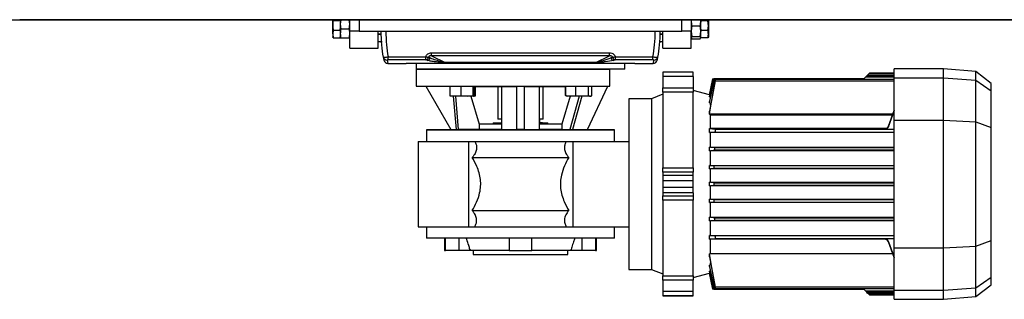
# Model space of a CAD drawing. Header units: millimetres. Extents: x 0 to 420, y 0 to 297.
# Tile 3 of 18: x 93 to 186, y 55 to 82. Entities that reach past the tile are written whole.
import ezdxf

# ---------------------------------------------------------------- set-up
doc = ezdxf.new("R2010")
doc.units = ezdxf.units.MM

msp = doc.modelspace()

# ---------------------------------------------------------------- linework, layer by layer
at = {"color": 7, "linetype": 'Continuous'}
msp.add_line((81.2145, 81.5459), (198.7855, 81.5459), dxfattribs=at)
at = {"color": 7, "linetype": 'Continuous', "lineweight": 25}
for p, q in [((187.1359, 81.5459), (92.8641, 81.5459)), ((122.436, 81.5544), (122.4826, 81.4729)), ((122.436, 81.0246), (122.436, 81.5459)), ((122.436, 80.2095), (122.436, 81.0246)), ((122.4826, 81.4729), (123.1529, 81.4729)), ((123.1981, 81.5459), (123.1529, 81.1291)), ((123.1529, 81.5459), (123.1529, 81.4956)), ((123.1529, 81.4729), (123.1529, 81.4956)), ((123.1529, 81.3481), (123.1529, 81.1291)), ((123.1529, 81.1291), (123.2034, 80.6632)), ((123.1529, 81.1291), (123.1529, 80.7011)), ((123.9986, 80.6632), (124.0491, 81.1291)), ((124.0491, 81.1291), (124.0039, 81.5459)), ((124.0491, 80.4706), (124.0491, 81.5459)), ((124.9452, 81.5459), (124.9452, 80.4706)), ((155.4133, 80.4706), (155.4133, 81.5459)), ((156.3348, 81.5459), (156.3094, 81.3474)), ((156.3094, 81.5459), (156.3094, 80.4706)), ((156.3599, 80.9673), (156.3094, 80.4733)), ((156.3599, 80.9673), (157.1551, 80.9673)), ((157.2055, 80.4733), (157.1551, 80.9673)), ((157.2055, 81.3474), (157.1801, 81.5459)), ((157.2055, 81.471), (157.2055, 81.4419)), ((157.2055, 81.4419), (157.2055, 81.315)), ((157.8758, 81.4419), (157.2055, 81.4419)), ((157.2055, 80.6571), (157.2055, 81.315)), ((157.8758, 81.4419), (157.9224, 81.5465)), ((157.9224, 80.986), (157.8758, 81.4419)), ((157.8758, 80.5302), (157.9224, 80.986)), ((157.9224, 81.5465), (157.9224, 80.986)), ((157.9224, 80.986), (157.9224, 80.1789)), ((122.4826, 80.5763), (122.436, 80.2095)), ((122.436, 80.2095), (122.4826, 79.8428)), ((122.436, 80.2095), (122.436, 79.9129)), ((122.4826, 80.5763), (123.1529, 80.5763)), ((123.1529, 80.5763), (123.1529, 80.7011)), ((123.1529, 80.4742), (123.1529, 80.2354)), ((123.1529, 80.2354), (123.1529, 79.9449)), ((123.9986, 80.6632), (123.2034, 80.6632)), ((124.9452, 80.4706), (124.0491, 80.4706)), ((124.0491, 78.8575), (124.0491, 80.4706)), ((124.9452, 80.4706), (155.4133, 80.4706)), ((126.7374, 78.8575), (126.7374, 80.4706)), ((126.7374, 80.2017), (127.0201, 80.2017)), ((126.7374, 80.1838), (127.0108, 80.1838)), ((153.3384, 80.2017), (153.621, 80.2017)), ((153.3477, 80.1838), (153.621, 80.1838)), ((153.621, 78.8575), (153.621, 80.4706)), ((156.3094, 80.4706), (155.4133, 80.4706)), ((156.3094, 80.4733), (156.3599, 79.9792)), ((156.3094, 78.8575), (156.3094, 80.4706)), ((157.1551, 79.9792), (157.2055, 80.4733)), ((157.2055, 80.6571), (157.2055, 80.5302)), ((157.8758, 80.5302), (157.2055, 80.5302)), ((157.2055, 80.5302), (157.2055, 80.4324)), ((157.2055, 79.9254), (157.2055, 80.4324)), ((157.9224, 80.1789), (157.9224, 79.9129)), ((122.4826, 79.8428), (122.436, 79.9244)), ((122.4826, 79.8428), (123.1529, 79.8428)), ((123.1529, 79.8428), (123.1529, 79.9449)), ((123.2034, 79.8076), (123.1529, 79.8457)), ((123.9986, 79.8076), (123.2034, 79.8076)), ((124.0491, 79.8457), (123.9986, 79.8076)), ((126.7374, 79.5028), (127.1025, 79.4669)), ((127.1025, 79.4669), (126.7374, 79.4669)), ((153.4484, 79.4669), (153.2998, 79.4669)), ((153.3018, 79.4813), (153.4484, 79.4669)), ((153.4484, 79.4669), (153.621, 79.4839)), ((153.621, 79.4669), (153.4484, 79.4669)), ((156.3599, 79.9792), (156.3094, 79.8653)), ((156.3094, 79.8653), (156.3599, 79.7513)), ((156.3599, 79.9792), (157.1551, 79.9792)), ((156.3599, 79.7513), (157.1551, 79.7513)), ((157.2055, 79.8653), (157.1551, 79.9792)), ((157.1551, 79.7513), (157.2055, 79.8653)), ((157.2055, 79.9001), (157.2055, 79.8277)), ((157.8758, 79.8277), (157.2055, 79.8277)), ((157.9224, 79.9323), (157.8758, 79.8277)), ((124.0491, 78.8575), (126.7374, 78.8575)), ((131.7776, 78.4205), (148.5809, 78.4205)), ((131.7776, 78.1279), (131.7776, 78.4205)), ((148.5809, 78.1279), (148.5809, 78.4205)), ((153.621, 78.8575), (156.3094, 78.8575)), ((127.6401, 77.4238), (129.3571, 77.4238)), ((127.6685, 78.0423), (131.2228, 78.0423)), ((127.6685, 77.7477), (127.6685, 78.0423)), ((131.2228, 77.7477), (127.6685, 77.7477)), ((130.3219, 77.4514), (130.3219, 76.8861)), ((131.2228, 77.7477), (131.2228, 78.0423)), ((131.3839, 77.7063), (131.2228, 77.7477)), ((131.4809, 77.9768), (131.6419, 77.9367)), ((131.6419, 77.9367), (131.4915, 78.0081)), ((148.5809, 78.1279), (131.7776, 78.1279)), ((131.7776, 78.1279), (133.053, 77.5226)), ((133.053, 77.5226), (147.3054, 77.5226)), ((133.053, 77.5062), (133.053, 77.5226)), ((147.3054, 77.5062), (133.053, 77.5062)), ((147.3054, 77.5226), (148.5809, 78.1279)), ((147.3054, 77.5062), (147.3054, 77.5226)), ((148.867, 78.0081), (148.7165, 77.9367)), ((148.7165, 77.9367), (148.8776, 77.9768)), ((149.1356, 77.7477), (148.9746, 77.7063)), ((149.1356, 78.0423), (152.6899, 78.0423)), ((149.1356, 77.7477), (149.1356, 78.0423)), ((152.6899, 77.7477), (149.1356, 77.7477)), ((150.0366, 76.8861), (150.0366, 77.4514)), ((151.0013, 77.4238), (152.7183, 77.4238)), ((152.6899, 77.7477), (152.6899, 78.0423)), ((130.3219, 76.8861), (130.3219, 75.2731)), ((130.3219, 76.8861), (148.6028, 76.8861)), ((150.0366, 76.8861), (130.3219, 76.8861)), ((148.6028, 75.2731), (148.6028, 76.8861)), ((156.4886, 76.5993), (153.621, 76.5993)), ((153.621, 76.5993), (153.621, 76.5946)), ((156.4886, 76.5946), (153.621, 76.5946)), ((153.621, 76.5946), (153.621, 76.1964)), ((156.4886, 76.5946), (156.4886, 76.5993)), ((156.4886, 76.1964), (156.4886, 76.5946)), ((172.8911, 76.2443), (172.9723, 76.3256)), ((173.0953, 76.4486), (172.9723, 76.3256)), ((172.9723, 76.3256), (175.4864, 76.3256)), ((173.0953, 76.4486), (173.1565, 76.5097)), ((175.4864, 76.4486), (173.0953, 76.4486)), ((175.4864, 76.5097), (173.1565, 76.5097)), ((180.1462, 76.9219), (175.4864, 76.9219)), ((175.4864, 76.0686), (175.4864, 76.9219)), ((183.1985, 76.6549), (180.1462, 76.9219)), ((180.1462, 76.0686), (180.1462, 76.9219)), ((184.6268, 75.5389), (183.1985, 76.6549)), ((183.1985, 75.8286), (183.1985, 76.6549)), ((156.4886, 76.1964), (153.621, 76.1964)), ((153.621, 76.1964), (153.621, 75.1075)), ((156.4886, 76.1964), (156.4886, 75.1075)), ((158.3511, 75.9721), (158.0254, 74.4401)), ((158.0254, 73.6827), (158.4742, 75.972)), ((158.457, 75.972), (158.0254, 73.8302)), ((158.0254, 74.2537), (158.3827, 75.972)), ((158.3738, 75.972), (158.0254, 74.3177)), ((158.0254, 74.4385), (158.3513, 75.972)), ((158.5561, 75.7692), (158.0254, 72.8987)), ((158.0334, 72.6709), (158.5806, 75.7692)), ((158.3738, 75.972), (158.3513, 75.972)), ((158.3827, 75.972), (158.3738, 75.972)), ((158.3827, 75.972), (158.457, 75.972)), ((158.4742, 75.972), (158.457, 75.972)), ((172.6188, 75.972), (158.4742, 75.972)), ((158.5806, 75.7692), (175.4864, 75.7692)), ((175.4864, 75.8921), (158.5912, 75.8921)), ((172.6188, 75.972), (172.7681, 76.1213)), ((172.8911, 76.2443), (172.7681, 76.1213)), ((175.4864, 76.1213), (172.7681, 76.1213)), ((175.4864, 76.2443), (172.8911, 76.2443)), ((175.4864, 76.0686), (180.1462, 76.0686)), ((175.4864, 72.0435), (175.4864, 76.0686)), ((180.1462, 72.0435), (180.1462, 76.0686)), ((180.1462, 76.0686), (183.1985, 75.8286)), ((183.1985, 71.9119), (183.1985, 75.8286)), ((183.1985, 75.8286), (184.6268, 74.8233)), ((184.6268, 74.8233), (184.6268, 75.5389)), ((130.3219, 75.2731), (131.2225, 75.2652)), ((130.3219, 75.2731), (148.6028, 75.2731)), ((131.2225, 75.2653), (133.5165, 75.2453)), ((131.2225, 75.2653), (133.5865, 71.1707)), ((133.5165, 74.3793), (133.5165, 75.2656)), ((134.5654, 74.3793), (134.5654, 75.2639)), ((135.7153, 74.3793), (135.7153, 75.254)), ((135.8164, 74.3793), (135.8164, 75.2447)), ((135.8164, 75.234), (138.387, 75.234)), ((135.9374, 74.3793), (135.9374, 75.234)), ((138.0285, 75.234), (138.0285, 72.1546)), ((138.387, 75.2434), (138.387, 71.1749)), ((139.8208, 75.2653), (140.5377, 75.2653)), ((139.8208, 71.1707), (139.8208, 75.2653)), ((140.5377, 75.2653), (140.5377, 71.1707)), ((141.9715, 71.1749), (141.9715, 75.2434)), ((141.9715, 75.234), (144.4698, 75.234)), ((142.3299, 72.1546), (142.3299, 75.234)), ((144.4342, 74.3793), (144.4342, 75.234)), ((144.4698, 74.3793), (144.4698, 75.2505)), ((145.3909, 74.3793), (145.3909, 75.2615)), ((146.5124, 71.173), (148.4177, 75.259)), ((146.6131, 74.3793), (146.6131, 75.2662)), ((146.9142, 74.3793), (146.9142, 75.2611)), ((146.9142, 75.2459), (148.4177, 75.259)), ((148.4177, 75.2589), (148.6028, 75.2606)), ((153.621, 74.5247), (152.5457, 74.0902)), ((153.621, 75.1075), (156.4886, 75.1075)), ((153.621, 74.7172), (153.621, 75.1075)), ((156.4886, 74.7172), (153.621, 74.7172)), ((153.621, 74.7172), (153.621, 67.561)), ((156.4886, 75.1075), (156.4886, 74.7172)), ((158.0254, 74.4401), (156.4886, 74.8519)), ((156.4886, 67.561), (156.4886, 74.7172)), ((158.0254, 74.4385), (158.0254, 74.4401)), ((158.0254, 74.4385), (158.0495, 74.432)), ((184.6268, 71.3633), (184.6268, 74.8233)), ((133.5165, 74.3793), (134.0409, 74.3172)), ((133.56, 74.3185), (133.5635, 74.3172)), ((134.0409, 74.3172), (133.565, 74.3172)), ((133.8155, 74.3172), (134.0904, 71.1751)), ((134.0409, 74.3172), (134.5654, 74.3793)), ((135.1403, 74.3172), (134.0409, 74.3172)), ((134.3288, 71.1749), (134.0539, 74.3172)), ((134.5654, 74.3793), (135.1403, 74.3172)), ((135.1403, 74.3172), (135.7153, 74.3793)), ((135.7659, 74.3172), (135.1403, 74.3172)), ((135.4801, 74.3172), (136.269, 71.6886)), ((135.7694, 74.3172), (135.8971, 74.3637)), ((144.8805, 74.3243), (144.0894, 71.6886)), ((144.4342, 74.3793), (144.4669, 74.3742)), ((144.4602, 74.3672), (144.4342, 74.3793)), ((144.4698, 74.3793), (144.9304, 74.3172)), ((144.5107, 74.3457), (144.5569, 74.3289)), ((144.5569, 74.3289), (144.5891, 74.3172)), ((144.9304, 74.3172), (144.5891, 74.3172)), ((145.713, 74.3172), (144.8419, 71.1847)), ((144.9304, 74.3172), (145.3909, 74.3793)), ((146.002, 74.3172), (144.9304, 74.3172)), ((145.9551, 74.3172), (145.0842, 71.1854)), ((145.3909, 74.3793), (146.002, 74.3172)), ((146.002, 74.3172), (146.6131, 74.3793)), ((146.7637, 74.3172), (146.002, 74.3172)), ((146.7949, 74.3172), (146.7637, 74.3172)), ((146.7949, 74.3172), (146.8271, 74.3289)), ((152.5457, 74.0902), (150.395, 74.0902)), ((150.395, 74.0902), (150.395, 57.96)), ((152.5457, 74.0902), (152.5457, 57.96)), ((158.0254, 74.2537), (158.0254, 74.3177)), ((158.1063, 74.2315), (158.0254, 74.2537)), ((158.0254, 73.6827), (158.0254, 73.8302)), ((158.0254, 73.6827), (158.1274, 73.6524)), ((158.1274, 73.4677), (158.1274, 73.6524)), ((158.1648, 73.6524), (158.1274, 73.6524)), ((158.0254, 72.6156), (158.0254, 72.8987)), ((158.0254, 72.6156), (158.0334, 72.6709)), ((158.0334, 72.6709), (175.3764, 72.6709)), ((174.9449, 71.4857), (175.4864, 72.973)), ((175.4864, 72.9653), (174.9449, 71.4769)), ((174.9449, 71.4437), (175.3515, 72.5615)), ((174.9449, 71.4513), (175.3491, 72.5615)), ((175.3515, 72.5615), (175.4864, 72.5615)), ((175.4864, 72.7284), (175.4111, 72.7284)), ((136.269, 71.6886), (136.269, 71.1908)), ((138.387, 71.6886), (136.269, 71.6886)), ((137.5869, 71.7603), (137.5677, 71.6886)), ((138.3653, 71.7603), (137.5869, 71.7603)), ((138.378, 72.1546), (138.0285, 72.1546)), ((138.387, 72.1546), (138.387, 71.7603)), ((141.9715, 72.1546), (141.9715, 71.7961)), ((142.3299, 72.1546), (141.9715, 72.1546)), ((142.2403, 71.7961), (141.9715, 71.7961)), ((144.0894, 71.6886), (141.9715, 71.6886)), ((142.7715, 71.7603), (141.9934, 71.7603)), ((142.2403, 71.7603), (142.2403, 71.7961)), ((142.7907, 71.6886), (142.7715, 71.7603)), ((144.0894, 71.6886), (144.0894, 71.1908)), ((158.1274, 71.3138), (158.1274, 72.5354)), ((175.327, 72.5354), (158.1274, 72.5354)), ((175.4864, 72.0435), (180.1462, 72.0435)), ((175.4864, 60.0067), (175.4864, 72.0435)), ((180.1462, 60.0067), (180.1462, 72.0435)), ((180.1462, 72.0435), (183.1985, 71.9119)), ((183.1985, 60.1383), (183.1985, 71.9119)), ((183.1985, 71.9119), (184.6268, 71.3633)), ((133.5865, 71.1708), (131.3076, 71.1509)), ((131.3076, 71.1509), (131.3076, 70.0576)), ((131.3076, 71.1509), (149.0508, 71.1509)), ((133.5865, 71.1707), (134.0904, 71.1751)), ((136.269, 71.1908), (134.3288, 71.1749)), ((138.387, 71.1908), (136.269, 71.1908)), ((144.0894, 71.1908), (141.9715, 71.1908)), ((144.0894, 71.1908), (144.8419, 71.1847)), ((145.0842, 71.1854), (146.5124, 71.173)), ((149.0508, 71.1509), (146.5124, 71.1731)), ((149.0508, 70.0576), (149.0508, 71.1509)), ((158.0254, 70.8795), (158.0254, 71.2575)), ((158.0334, 71.2476), (158.0254, 71.2575)), ((158.0254, 70.8795), (158.5561, 70.9359)), ((158.1274, 70.8788), (158.0254, 70.8795)), ((158.5806, 71.1867), (158.0334, 71.2476)), ((174.6081, 71.2476), (158.0334, 71.2476)), ((158.1274, 71.3138), (174.8123, 71.3138)), ((175.4864, 70.8788), (158.1274, 70.8788)), ((158.1274, 69.5147), (158.1274, 70.8788)), ((158.5561, 70.9359), (175.4864, 70.9359)), ((175.4864, 71.1867), (158.5806, 71.1867)), ((174.6081, 71.2476), (174.6081, 71.2409)), ((174.6081, 71.2409), (174.7407, 71.2409)), ((174.6081, 71.2155), (174.6081, 71.2077)), ((174.6081, 71.2077), (175.4864, 71.2077)), ((174.9449, 71.4857), (174.9449, 71.4769)), ((174.9449, 71.4513), (174.9449, 71.4437)), ((184.6268, 60.6869), (184.6268, 71.3633)), ((130.5011, 70.0576), (135.2506, 70.0576)), ((130.5011, 70.0576), (130.5011, 61.9926)), ((135.2506, 70.0576), (135.2506, 61.9926)), ((135.858, 70.0576), (144.5004, 70.0576)), ((145.1079, 70.0576), (145.1079, 61.9926)), ((145.1079, 70.0576), (150.395, 70.0576)), ((158.1274, 69.5147), (158.0254, 69.5141)), ((158.0254, 69.1703), (158.0254, 69.5141)), ((158.504, 69.4662), (158.0254, 69.5141)), ((158.0254, 69.1703), (158.4874, 69.2153)), ((158.0254, 69.1703), (158.1274, 69.1697)), ((158.1274, 69.5147), (175.4864, 69.5147)), ((175.4864, 69.1697), (158.1274, 69.1697)), ((158.1274, 67.7869), (158.1274, 69.1697)), ((175.4864, 69.2153), (158.4874, 69.2153)), ((158.504, 69.4662), (175.4864, 69.4662)), ((135.6246, 68.5342), (144.7339, 68.5342)), ((153.621, 67.561), (156.4886, 67.561)), ((153.621, 67.1352), (153.621, 67.561)), ((156.4886, 67.1352), (153.621, 67.1352)), ((153.621, 67.1352), (153.621, 66.8435)), ((156.4886, 67.561), (156.4886, 67.1352)), ((156.4886, 66.8435), (156.4886, 67.1352)), ((158.0254, 67.7863), (158.1274, 67.7869)), ((158.0254, 67.4553), (158.0254, 67.7863)), ((158.4566, 67.7456), (158.0254, 67.7863)), ((158.0254, 67.4553), (158.4484, 67.4948)), ((158.0254, 67.4553), (158.1274, 67.4548)), ((158.1274, 67.7869), (175.4864, 67.7869)), ((175.4864, 67.4548), (158.1274, 67.4548)), ((158.1274, 66.1893), (158.1274, 67.4548)), ((175.4864, 67.4948), (158.4484, 67.4948)), ((175.4864, 67.7456), (158.4566, 67.7456)), ((156.4886, 66.8435), (153.621, 66.8435)), ((153.621, 66.8435), (153.621, 66.3401)), ((156.4886, 66.3401), (153.621, 66.3401)), ((153.621, 66.3401), (153.621, 65.7101)), ((156.4886, 66.3401), (156.4886, 66.8435)), ((156.4886, 65.7101), (156.4886, 66.3401)), ((158.1274, 66.1893), (158.0254, 66.1888)), ((158.0254, 65.8614), (158.0254, 66.1888)), ((158.4394, 66.1505), (158.0254, 66.1888)), ((158.1274, 66.1893), (175.4864, 66.1893)), ((158.4394, 66.1505), (175.4864, 66.1505)), ((156.4886, 65.7101), (153.621, 65.7101)), ((153.621, 65.7101), (153.621, 65.2067)), ((156.4886, 65.2067), (153.621, 65.2067)), ((153.621, 65.2067), (153.621, 64.915)), ((156.4886, 65.2067), (156.4886, 65.7101)), ((156.4886, 65.2067), (156.4886, 64.915)), ((158.0254, 65.8614), (158.4394, 65.8997)), ((158.0254, 65.8614), (158.1274, 65.8609)), ((175.4864, 65.8609), (158.1274, 65.8609)), ((158.1274, 64.5954), (158.1274, 65.8609)), ((175.4864, 65.8997), (158.4394, 65.8997)), ((153.621, 64.915), (156.4886, 64.915)), ((153.621, 64.4892), (153.621, 64.915)), ((156.4886, 64.4892), (153.621, 64.4892)), ((153.621, 64.4892), (153.621, 57.333)), ((156.4886, 64.915), (156.4886, 64.4892)), ((156.4886, 57.333), (156.4886, 64.4892)), ((158.1274, 64.5954), (158.0254, 64.5949)), ((158.0254, 64.2639), (158.0254, 64.5949)), ((158.4484, 64.5554), (158.0254, 64.5949)), ((158.0254, 64.2639), (158.4566, 64.3046)), ((158.1274, 64.2633), (158.0254, 64.2639)), ((158.1274, 64.5954), (175.4864, 64.5954)), ((175.4864, 64.2633), (158.1274, 64.2633)), ((158.1274, 62.8805), (158.1274, 64.2633)), ((158.4484, 64.5554), (175.4864, 64.5554)), ((158.4566, 64.3046), (175.4864, 64.3046)), ((135.6246, 63.516), (144.7339, 63.516)), ((158.1274, 62.8805), (158.0254, 62.8799)), ((158.0254, 62.5361), (158.0254, 62.8799)), ((158.4874, 62.8349), (158.0254, 62.8799)), ((158.0254, 62.5361), (158.504, 62.584)), ((158.0254, 62.5361), (158.1274, 62.5355)), ((158.1274, 62.8805), (175.4864, 62.8805)), ((175.4864, 62.5355), (158.1274, 62.5355)), ((158.1274, 61.1714), (158.1274, 62.5355)), ((158.4874, 62.8349), (175.4864, 62.8349)), ((175.4864, 62.584), (158.504, 62.584)), ((130.5011, 61.9926), (135.2506, 61.9926)), ((131.3076, 61.9926), (131.3076, 60.8993)), ((135.858, 61.9926), (144.5004, 61.9926)), ((145.1079, 61.9926), (150.395, 61.9926)), ((149.0508, 60.8993), (149.0508, 61.9926)), ((149.0508, 60.8993), (131.3076, 60.8993)), ((133.0103, 60.8993), (133.0103, 59.7343)), ((133.0914, 59.7343), (133.0914, 60.8993)), ((134.3544, 60.8993), (134.3544, 59.7343)), ((139.1039, 60.8993), (139.1039, 59.7343)), ((141.2546, 59.7343), (141.2546, 60.8993)), ((146.004, 59.7343), (146.004, 60.8993)), ((147.2671, 60.8993), (147.2671, 59.7343)), ((147.3482, 59.7343), (147.3482, 60.8993)), ((158.0254, 61.1707), (158.1274, 61.1714)), ((158.0254, 60.8017), (158.0254, 61.1707)), ((158.5561, 61.1143), (158.0254, 61.1707)), ((158.0254, 60.8017), (158.5806, 60.8635)), ((158.1274, 60.801), (158.0254, 60.8017)), ((158.1274, 61.1714), (175.4864, 61.1714)), ((174.6081, 60.801), (158.1274, 60.801)), ((158.1274, 59.4629), (158.1274, 60.801)), ((175.4864, 61.1143), (158.5561, 61.1143)), ((158.5806, 60.8635), (175.4864, 60.8635)), ((175.4864, 60.8425), (174.6081, 60.8425)), ((174.6081, 60.8425), (174.6081, 60.8347)), ((174.7407, 60.8093), (174.6081, 60.8093)), ((174.6081, 60.8093), (174.6081, 60.801)), ((175.3515, 59.4887), (174.9449, 60.6065)), ((174.9449, 60.6065), (174.9449, 60.5989)), ((175.3491, 59.4887), (174.9449, 60.5989)), ((174.9449, 60.5733), (175.4864, 59.0849)), ((174.9449, 60.5733), (174.9449, 60.5645)), ((175.4864, 59.0772), (174.9449, 60.5645)), ((183.1985, 60.1383), (184.6268, 60.6869)), ((184.6268, 57.2269), (184.6268, 60.6869)), ((133.0103, 59.7343), (133.0914, 59.7343)), ((134.3544, 59.7343), (133.0914, 59.7343)), ((135.3956, 59.7343), (134.3544, 59.7343)), ((135.3956, 59.8489), (135.4374, 59.7343)), ((135.3956, 59.7343), (135.3956, 59.8489)), ((135.4374, 59.7343), (135.3956, 59.7343)), ((139.1039, 59.7343), (135.4374, 59.7343)), ((135.6986, 59.7343), (135.6986, 59.3759)), ((139.1039, 59.7343), (141.2546, 59.7343)), ((144.921, 59.7343), (141.2546, 59.7343)), ((144.6598, 59.3759), (144.6598, 59.7343)), ((144.921, 59.7343), (144.9628, 59.8489)), ((144.9628, 59.7343), (144.921, 59.7343)), ((144.9628, 59.8489), (144.9628, 59.7343)), ((146.004, 59.7343), (144.9628, 59.7343)), ((147.2671, 59.7343), (146.004, 59.7343)), ((147.2671, 59.7343), (147.3482, 59.7343)), ((175.4864, 60.0067), (180.1462, 60.0067)), ((175.4864, 55.9816), (175.4864, 60.0067)), ((180.1462, 60.0067), (183.1985, 60.1383)), ((180.1462, 55.9816), (180.1462, 60.0067)), ((183.1985, 56.2216), (183.1985, 60.1383)), ((135.6986, 59.3759), (144.6598, 59.3759)), ((158.0254, 59.4275), (158.1274, 59.4629)), ((158.0254, 59.1515), (158.0254, 59.4275)), ((158.5806, 56.281), (158.0254, 59.4275)), ((158.0254, 59.1515), (158.5561, 56.281)), ((158.1274, 59.4629), (175.3459, 59.4629)), ((175.4864, 59.4887), (175.3515, 59.4887)), ((175.4111, 59.3218), (175.4864, 59.3218)), ((150.395, 57.96), (152.5457, 57.96)), ((152.5457, 57.96), (153.621, 57.5255)), ((158.1274, 58.3978), (158.0254, 58.3675)), ((158.0254, 58.22), (158.0254, 58.3675)), ((158.4742, 56.0782), (158.0254, 58.3675)), ((158.0254, 58.22), (158.457, 56.0782)), ((158.0254, 57.7965), (158.1063, 57.8187)), ((158.0254, 57.7325), (158.0254, 57.7965)), ((158.3827, 56.0782), (158.0254, 57.7965)), ((158.0254, 57.7325), (158.3738, 56.0782)), ((158.1274, 58.3978), (158.1274, 58.5779)), ((158.1274, 58.3978), (158.1648, 58.3978)), ((153.621, 57.333), (156.4886, 57.333)), ((153.621, 56.9427), (153.621, 57.333)), ((156.4886, 56.9427), (153.621, 56.9427)), ((153.621, 56.9427), (153.621, 55.8538)), ((156.4886, 57.1983), (158.0254, 57.6101)), ((156.4886, 57.333), (156.4886, 56.9427)), ((156.4886, 55.8538), (156.4886, 56.9427)), ((158.0495, 57.6182), (158.0254, 57.6117)), ((158.0254, 57.6101), (158.0254, 57.6117)), ((158.3513, 56.0782), (158.0254, 57.6117)), ((158.0254, 57.6101), (158.3511, 56.0781)), ((183.1985, 56.2216), (184.6268, 57.2269)), ((184.6268, 56.5113), (184.6268, 57.2269)), ((156.4886, 55.8538), (153.621, 55.8538)), ((153.621, 55.8538), (153.621, 55.4556)), ((156.4886, 55.4556), (156.4886, 55.8538)), ((158.3513, 56.0782), (158.3738, 56.0782)), ((158.3738, 56.0782), (158.3827, 56.0782)), ((158.457, 56.0782), (158.3827, 56.0782)), ((158.457, 56.0782), (158.4742, 56.0782)), ((158.4742, 56.0782), (172.6188, 56.0782)), ((175.4864, 56.281), (158.5806, 56.281)), ((158.5911, 56.1581), (175.4864, 56.1581)), ((172.7681, 55.9289), (172.6188, 56.0782)), ((172.7681, 55.9289), (175.4864, 55.9289)), ((172.7681, 55.9289), (172.8911, 55.8059)), ((175.4864, 55.9816), (180.1462, 55.9816)), ((175.4864, 55.1283), (175.4864, 55.9816)), ((180.1462, 55.9816), (183.1985, 56.2216)), ((180.1462, 55.1283), (180.1462, 55.9816)), ((183.1985, 55.3953), (184.6268, 56.5113)), ((183.1985, 55.3953), (183.1985, 56.2216)), ((156.4886, 55.4556), (153.621, 55.4556)), ((153.621, 55.4556), (153.621, 55.4509)), ((153.621, 55.4509), (156.4886, 55.4509)), ((156.4886, 55.4509), (156.4886, 55.4556)), ((172.8911, 55.8059), (175.4864, 55.8059)), ((172.9723, 55.7246), (172.8911, 55.8059)), ((175.4864, 55.7246), (172.9723, 55.7246)), ((173.0953, 55.6016), (172.9723, 55.7246)), ((173.0953, 55.6016), (175.4864, 55.6016)), ((173.1565, 55.5405), (173.0953, 55.6016)), ((173.1565, 55.5405), (175.4864, 55.5405)), ((175.4864, 55.1283), (180.1462, 55.1283)), ((180.1462, 55.1283), (183.1985, 55.3953))]:
    msp.add_line(p, q, dxfattribs=at)
for centre, radius, start, end in [((127.5783, 78.0835), 0.3539, 190.545188, 270.791528), ((127.6401, 77.7822), 0.3584, 191.39264, 270), ((129.3571, 77.5134), 0.0896, 270, 304.435023), ((131.7347, 79.5187), 1.5626, 250.878361, 260.650941), ((131.1514, 78.088), 0.3477, 281.851257, 341.345139), ((131.7548, 79.57), 1.5839, 250.78402, 260.43146), ((131.3166, 78.0414), 0.3418, 281.359814, 342.155544), ((149.0419, 78.0414), 0.3418, 197.844456, 258.640186), ((148.6037, 79.57), 1.5839, 279.56854, 289.21598), ((148.6238, 79.5187), 1.5626, 279.349059, 289.121639), ((149.207, 78.088), 0.3477, 198.654861, 258.148743), ((151.0013, 77.5134), 0.0896, 239.865759, 270), ((152.7183, 77.7822), 0.3584, 270, 348.60736), ((152.7802, 78.0835), 0.3539, 269.208472, 349.454812), ((174.6081, 71.5739), 0.3584, 269.996911, 339.992711), ((174.6082, 71.6083), 0.3584, 299.11765, 339.995152), ((174.6081, 60.4763), 0.3584, 20.007289, 90.003089), ((174.6082, 60.4419), 0.3584, 20.004912, 61.835698)]:
    msp.add_arc(centre, radius, start, end, dxfattribs=at)
for centre, major_axis, ratio, start_param, end_param in [((144.6719, 80.4706), (11.9932, 13.5482), 0.5808157, 2.2036555, 2.205782), ((144.93, 80.348), (12.1544, 13.0849), 0.582166, 2.2244769, 2.2266034), ((135.4285, 80.348), (-12.1544, 13.0849), 0.582166, 4.0565819, 4.0587085), ((135.6865, 80.4706), (-11.9932, 13.5482), 0.5808157, 4.0774033, 4.0795298), ((175.3491, 72.5581), (0.062, 0.1703), 0.0063106, 4.7343193, 7.8366444), ((174.6081, 71.5995), (0, 0.3587), 0.9994217, 3.1415927, 4.3633231), ((174.6081, 71.5664), (0, 0.3587), 0.9994217, 3.1415927, 4.3633231), ((174.6081, 60.4838), (0, 0.3587), 0.9994217, 5.0614548, 6.2831853), ((174.6081, 60.4507), (0, 0.3587), 0.9994217, 5.0614548, 6.2831853), ((175.3491, 59.4921), (-0.062, 0.1703), 0.0063106, 1.5881336, 4.6904587)]:
    msp.add_ellipse(centre, major_axis=major_axis, ratio=ratio, start_param=start_param, end_param=end_param, dxfattribs=at)
for points, knots in [([(122.4826, 81.4729), (122.4811, 81.4651), (122.4527, 81.3173), (122.4441, 81.1669), (122.436, 81.0246)], [0, 0, 0, 0, 0.0529743, 1, 1, 1, 1]), ([(122.436, 81.0246), (122.4418, 80.9052), (122.4491, 80.7548), (122.4769, 80.6068), (122.4826, 80.5763)], [0, 0, 0, 0, 0.7938143, 1, 1, 1, 1]), ([(156.3094, 81.3474), (156.3153, 81.2493), (156.3229, 81.1218), (156.3529, 80.9963), (156.3599, 80.9673)], [0, 0, 0, 0, 0.7691443, 1, 1, 1, 1]), ([(157.1551, 80.9673), (157.162, 80.9963), (157.192, 81.1218), (157.1996, 81.2493), (157.2055, 81.3474)], [0, 0, 0, 0, 0.2308557, 1, 1, 1, 1]), ([(123.2034, 80.6632), (123.1965, 80.6306), (123.1664, 80.4893), (123.1588, 80.3458), (123.1529, 80.2354)], [0, 0, 0, 0, 0.23085574, 1, 1, 1, 1]), ([(123.1529, 80.2354), (123.1619, 80.0976), (123.1713, 79.9542), (123.2022, 79.8132), (123.2034, 79.8076)], [0, 0, 0, 0, 0.9603374, 1, 1, 1, 1]), ([(124.0491, 80.2354), (124.0432, 80.3458), (124.0356, 80.4893), (124.0055, 80.6306), (123.9986, 80.6632)], [0, 0, 0, 0, 0.7691443, 1, 1, 1, 1]), ([(123.9986, 79.8076), (123.9998, 79.8132), (124.0307, 79.9542), (124.0401, 80.0976), (124.0491, 80.2354)], [0, 0, 0, 0, 0.0396626, 1, 1, 1, 1]), ([(127.2303, 78.0187), (127.1701, 78.3989), (127.0421, 79.2073), (127.0188, 80.0331), (127.0064, 80.4706)], [0, 0, 0, 0, 0.4703282, 1, 1, 1, 1]), ([(127.4545, 80.4706), (127.4665, 80.0348), (127.489, 79.217), (127.6114, 78.4163), (127.6685, 78.0423)], [0, 0, 0, 0, 0.53290796, 1, 1, 1, 1]), ([(152.6899, 78.0423), (152.7471, 78.4163), (152.8695, 79.217), (152.892, 80.0348), (152.9039, 80.4706)], [0, 0, 0, 0, 0.467092, 1, 1, 1, 1]), ([(153.352, 80.4706), (153.3397, 80.0331), (153.3163, 79.2073), (153.1883, 78.3989), (153.1281, 78.0187)], [0, 0, 0, 0, 0.5296718, 1, 1, 1, 1]), ([(157.9224, 80.1789), (157.9143, 80.2905), (157.9058, 80.4083), (157.8773, 80.524), (157.8758, 80.5302)], [0, 0, 0, 0, 0.9470257, 1, 1, 1, 1]), ([(157.8758, 79.8277), (157.8816, 79.8516), (157.9094, 79.9676), (157.9167, 80.0854), (157.9224, 80.1789)], [0, 0, 0, 0, 0.2061857, 1, 1, 1, 1]), ([(131.2335, 78.0743), (131.2556, 78.124), (131.2997, 78.2232), (131.4255, 78.3322), (131.5874, 78.4068), (131.7098, 78.4156), (131.7776, 78.4205)], [0, 0, 0, 0, 0.2365469, 0.4711481, 0.7075375, 1, 1, 1, 1]), ([(131.7776, 78.1279), (131.739, 78.1312), (131.6736, 78.137), (131.5916, 78.1193), (131.5449, 78.0934), (131.517, 78.0674), (131.499, 78.039), (131.4937, 78.0172), (131.4915, 78.0081)], [0, 0, 0, 0, 0.3516283, 0.5955786, 0.7208464, 0.8017048, 0.9164219, 1, 1, 1, 1]), ([(148.5809, 78.4205), (148.6554, 78.4146), (148.791, 78.4038), (148.9683, 78.3107), (149.077, 78.1933), (149.1124, 78.1055), (149.125, 78.0743)], [0, 0, 0, 0, 0.3216376, 0.5854074, 0.8528627, 1, 1, 1, 1]), ([(148.867, 78.0081), (148.8632, 78.0217), (148.8561, 78.0478), (148.8294, 78.081), (148.7815, 78.1145), (148.6942, 78.1375), (148.623, 78.1314), (148.5809, 78.1279)], [0, 0, 0, 0, 0.1241935, 0.2362557, 0.3517004, 0.6157087, 1, 1, 1, 1]), ([(127.2303, 78.0187), (127.236, 78.0152), (127.2477, 78.0081), (127.3286, 78.0081), (127.4433, 78.0159), (127.5628, 78.0283), (127.6391, 78.0384), (127.6685, 78.0423)], [0, 0, 0, 0, 0.2205659, 0.4471115, 0.6649038, 0.8705791, 1, 1, 1, 1]), ([(127.2888, 77.7114), (127.2884, 77.7135), (127.287, 77.7203), (127.2738, 77.7836), (127.2442, 77.9434), (127.2303, 78.0187)], [0, 0, 0, 0, 0.1858282, 0.6161718, 1, 1, 1, 1]), ([(127.6685, 77.7477), (127.6625, 77.7477), (127.647, 77.7475), (127.6227, 77.7455), (127.6001, 77.7414), (127.5851, 77.7358), (127.5838, 77.7317), (127.5832, 77.7296)], [0, 0, 0, 0, 0.1260145, 0.3254676, 0.5397747, 0.7694973, 1, 1, 1, 1]), ([(127.5832, 77.7296), (127.5968, 77.654), (127.6212, 77.5184), (127.6371, 77.4393), (127.6391, 77.4289), (127.6401, 77.4238)], [0, 0, 0, 0, 0.385858, 0.6925854, 1, 1, 1, 1]), ([(129.3571, 77.4238), (129.3571, 77.4238), (129.3571, 77.4237), (129.3826, 77.4312), (129.4082, 77.4387)], [0, 0, 0, 0, 0.0000115, 1, 1, 1, 1]), ([(129.4082, 77.4387), (129.4163, 77.44), (129.4327, 77.4426), (129.5045, 77.4464), (129.6022, 77.4493), (129.6889, 77.4505), (129.7379, 77.4506), (129.7474, 77.4506)], [0, 0, 0, 0, 0.2364197, 0.4727335, 0.7072765, 0.9427541, 1, 1, 1, 1]), ([(129.7474, 77.4506), (131.6649, 77.4535), (135.5008, 77.4593), (140.898, 77.461), (145.9357, 77.4578), (149.0524, 77.453), (150.611, 77.4506)], [0, 0, 0, 0, 0.2757904, 0.5517065, 0.7758195, 1, 1, 1, 1]), ([(133.053, 77.5062), (133.0071, 77.5069), (132.8353, 77.5096), (132.5284, 77.5306), (132.1398, 77.5684), (131.7471, 77.6265), (131.5032, 77.6801), (131.3839, 77.7063)], [0, 0, 0, 0, 0.0586028, 0.2194098, 0.482771, 0.7468321, 1, 1, 1, 1]), ([(131.6419, 77.9367), (131.8132, 77.8763), (132.1561, 77.7554), (132.5993, 77.6285), (132.8947, 77.5499), (133.0227, 77.5278), (133.053, 77.5226)], [0, 0, 0, 0, 0.3979748, 0.7967661, 0.9519452, 1, 1, 1, 1]), ([(147.3054, 77.5226), (147.3333, 77.5274), (147.4869, 77.5537), (147.701, 77.6135), (148.1546, 77.7399), (148.48, 77.8539), (148.7165, 77.9367)], [0, 0, 0, 0, 0.0441016, 0.2430221, 0.4498948, 1, 1, 1, 1]), ([(148.9746, 77.7063), (148.7198, 77.6547), (148.3679, 77.5833), (147.8955, 77.5367), (147.6468, 77.5182), (147.4708, 77.5086), (147.348, 77.5068), (147.3054, 77.5062)], [0, 0, 0, 0, 0.536129, 0.7403117, 0.8434693, 0.9457961, 1, 1, 1, 1]), ([(150.611, 77.4506), (150.6511, 77.4504), (150.7313, 77.4499), (150.8358, 77.4471), (150.9123, 77.4435), (150.943, 77.4405), (150.9492, 77.4389), (150.9503, 77.4387)], [0, 0, 0, 0, 0.23924183, 0.47879657, 0.71552979, 0.95047367, 1, 1, 1, 1]), ([(150.9503, 77.4387), (150.9758, 77.4312), (151.0013, 77.4237), (151.0013, 77.4238), (151.0013, 77.4238)], [0, 0, 0, 0, 0.9999885, 1, 1, 1, 1]), ([(152.6899, 78.0423), (152.7363, 78.0363), (152.8293, 78.0243), (152.954, 78.0128), (153.0515, 78.0077), (153.1149, 78.0092), (153.1238, 78.0156), (153.1281, 78.0187)], [0, 0, 0, 0, 0.20315607, 0.40771841, 0.6081168, 0.8102288, 1, 1, 1, 1]), ([(152.7753, 77.7296), (152.7749, 77.7314), (152.774, 77.735), (152.7624, 77.7401), (152.7435, 77.7443), (152.7184, 77.7472), (152.6994, 77.7476), (152.6899, 77.7477)], [0, 0, 0, 0, 0.19867215, 0.4049264, 0.603668, 0.80260166, 1, 1, 1, 1]), ([(152.7183, 77.4238), (152.7198, 77.4314), (152.7225, 77.4454), (152.7415, 77.5409), (152.764, 77.6666), (152.7753, 77.7296)], [0, 0, 0, 0, 0.3816275, 0.6902326, 1, 1, 1, 1]), ([(153.1281, 78.0187), (153.1166, 77.9558), (153.0934, 77.8295), (153.074, 77.7333), (153.0712, 77.7192), (153.0697, 77.7114)], [0, 0, 0, 0, 0.3075818, 0.616784, 1, 1, 1, 1]), ([(158.5806, 75.7692), (158.5831, 75.7832), (158.588, 75.8113), (158.5928, 75.8485), (158.5949, 75.8763), (158.5939, 75.8917), (158.5902, 75.8935), (158.584, 75.8814), (158.576, 75.8567), (158.567, 75.8214), (158.5602, 75.7901), (158.5567, 75.7724), (158.5561, 75.7692)], [0, 0, 0, 0, 0.108956, 0.2179819, 0.3253129, 0.4309863, 0.5363406, 0.6427986, 0.7513302, 0.8620825, 0.9742574, 1, 1, 1, 1]), ([(171.2082, 75.972), (171.1754, 75.972), (171.1099, 75.972), (170.9729, 75.972), (170.8265, 75.972), (170.6802, 75.972), (170.5432, 75.972), (170.4777, 75.972), (170.4449, 75.972)], [0, 0, 0, 0, 0.16952862, 0.33905725, 0.5, 0.66094275, 0.83047138, 1, 1, 1, 1]), ([(138.387, 75.2434), (138.6212, 75.2434), (139.0925, 75.2434), (139.577, 75.2434), (139.8208, 75.2434)], [0, 0, 0, 0, 0.4969489, 1, 1, 1, 1]), ([(140.5377, 75.2434), (140.7785, 75.2434), (141.263, 75.2434), (141.7343, 75.2434), (141.9715, 75.2434)], [0, 0, 0, 0, 0.4969489, 1, 1, 1, 1]), ([(133.567, 74.3172), (133.5535, 74.3249), (133.5366, 74.3346), (133.5199, 74.3717), (133.5165, 74.3793)], [0, 0, 0, 0, 0.79381431, 1, 1, 1, 1]), ([(135.7153, 74.3793), (135.7188, 74.3717), (135.7355, 74.3346), (135.7524, 74.3249), (135.7659, 74.3172)], [0, 0, 0, 0, 0.2061857, 1, 1, 1, 1]), ([(135.7659, 74.3172), (135.7819, 74.328), (135.7989, 74.3394), (135.8155, 74.3773), (135.8164, 74.3793)], [0, 0, 0, 0, 0.9470257, 1, 1, 1, 1]), ([(135.7901, 74.3456), (135.8345, 74.3511), (135.8839, 74.3573), (135.9325, 74.3773), (135.9374, 74.3793)], [0, 0, 0, 0, 0.8984577, 1, 1, 1, 1]), ([(144.5579, 74.3382), (144.5387, 74.3424), (144.5092, 74.3489), (144.48, 74.3714), (144.4698, 74.3793)], [0, 0, 0, 0, 0.648172, 1, 1, 1, 1]), ([(146.6131, 74.3793), (146.6234, 74.3717), (146.6731, 74.3346), (146.7236, 74.3249), (146.7637, 74.3172)], [0, 0, 0, 0, 0.2061857, 1, 1, 1, 1]), ([(146.7637, 74.3172), (146.8115, 74.328), (146.8619, 74.3394), (146.9116, 74.3773), (146.9142, 74.3793)], [0, 0, 0, 0, 0.9470257, 1, 1, 1, 1]), ([(158.1274, 72.5354), (158.1266, 72.5394), (158.1249, 72.5486), (158.1089, 72.5667), (158.076, 72.5905), (158.0445, 72.6061), (158.0254, 72.6156)], [0, 0, 0, 0, 0.1259375, 0.2814677, 0.5635591, 1, 1, 1, 1]), ([(134.0904, 71.1751), (134.1102, 71.1751), (134.15, 71.1751), (134.2689, 71.175), (134.3288, 71.1749)], [0, 0, 0, 0, 0.4969484, 1, 1, 1, 1]), ([(138.387, 71.1749), (138.6212, 71.175), (139.0925, 71.1751), (139.577, 71.1751), (139.8208, 71.1751)], [0, 0, 0, 0, 0.4969484, 1, 1, 1, 1]), ([(140.5377, 71.1751), (140.7785, 71.1751), (141.263, 71.1751), (141.7343, 71.175), (141.9715, 71.1749)], [0, 0, 0, 0, 0.4969484, 1, 1, 1, 1]), ([(144.8419, 71.1847), (144.9021, 71.1849), (145.0232, 71.1852), (145.0638, 71.1854), (145.0842, 71.1854)], [0, 0, 0, 0, 0.4968483, 1, 1, 1, 1]), ([(158.0254, 71.2575), (158.0525, 71.2628), (158.0866, 71.2694), (158.1174, 71.2902), (158.1264, 71.3025), (158.1271, 71.3112), (158.1274, 71.3138)], [0, 0, 0, 0, 0.6109705, 0.7702256, 0.9313017, 1, 1, 1, 1]), ([(158.5561, 70.9359), (158.559, 70.9376), (158.5648, 70.9411), (158.5741, 70.9642), (158.5827, 70.9978), (158.5894, 71.039), (158.5936, 71.0824), (158.5949, 71.1228), (158.5932, 71.1559), (158.5888, 71.1786), (158.584, 71.186), (158.581, 71.1866), (158.5806, 71.1867)], [0, 0, 0, 0, 0.1120015, 0.2239802, 0.336314, 0.4475692, 0.5566441, 0.6634572, 0.7689145, 0.8744392, 0.9813822, 1, 1, 1, 1]), ([(174.6081, 71.2476), (174.6085, 71.2476), (174.6524, 71.2482), (174.7124, 71.2591), (174.7681, 71.2878), (174.7826, 71.2952)], [0, 0, 0, 0, 0.0073831, 0.7424115, 1, 1, 1, 1]), ([(135.2506, 70.0576), (135.3763, 70.0576), (135.6298, 70.0576), (135.7816, 70.0576), (135.858, 70.0576)], [0, 0, 0, 0, 0.496245, 1, 1, 1, 1]), ([(135.858, 70.0576), (135.9076, 69.9593), (136.0076, 69.7605), (136.0528, 69.4354), (135.987, 69.0897), (135.8242, 68.7836), (135.6787, 68.6018), (135.6246, 68.5342)], [0, 0, 0, 0, 0.194876, 0.3936226, 0.623459, 0.8599452, 1, 1, 1, 1]), ([(144.5004, 70.0576), (144.4509, 69.9593), (144.3508, 69.7605), (144.3056, 69.4354), (144.3715, 69.0897), (144.5342, 68.7836), (144.6797, 68.6018), (144.7339, 68.5342)], [0, 0, 0, 0, 0.194876, 0.3936226, 0.623459, 0.8599452, 1, 1, 1, 1]), ([(144.5004, 70.0576), (144.5754, 70.0576), (144.7267, 70.0576), (144.98, 70.0576), (145.1079, 70.0576)], [0, 0, 0, 0, 0.4952238, 1, 1, 1, 1]), ([(158.4874, 69.2153), (158.4904, 69.217), (158.4965, 69.2205), (158.5056, 69.2438), (158.5134, 69.2773), (158.5191, 69.3185), (158.5219, 69.3615), (158.5218, 69.4017), (158.5188, 69.4349), (158.5132, 69.4578), (158.5078, 69.4654), (158.5045, 69.4661), (158.504, 69.4662)], [0, 0, 0, 0, 0.1122558, 0.2245118, 0.3365318, 0.4468534, 0.5548191, 0.6608463, 0.7661545, 0.8722024, 0.9801273, 1, 1, 1, 1]), ([(135.6246, 63.516), (135.7666, 63.7788), (136.0534, 64.3093), (136.3186, 65.0847), (136.4288, 65.8124), (136.4087, 66.456), (136.276, 67.0892), (136.0262, 67.7898), (135.7741, 68.2571), (135.6246, 68.5342)], [0, 0, 0, 0, 0.168379, 0.3398939, 0.4590394, 0.5817878, 0.7009321, 0.8226353, 1, 1, 1, 1]), ([(144.7339, 68.5342), (144.5918, 68.2714), (144.3051, 67.7409), (144.0399, 66.9655), (143.9297, 66.2378), (143.9497, 65.5942), (144.0824, 64.961), (144.3322, 64.2604), (144.5843, 63.7931), (144.7339, 63.516)], [0, 0, 0, 0, 0.16837903, 0.33989389, 0.45903943, 0.58178776, 0.70093213, 0.82263528, 1, 1, 1, 1]), ([(158.4484, 67.4948), (158.4515, 67.4965), (158.4576, 67.4999), (158.4662, 67.5231), (158.4731, 67.5567), (158.4775, 67.5975), (158.479, 67.6403), (158.4774, 67.6804), (158.4732, 67.7137), (158.4666, 67.7369), (158.4606, 67.7448), (158.4571, 67.7455), (158.4566, 67.7456)], [0, 0, 0, 0, 0.1121459, 0.2243152, 0.3356776, 0.4449017, 0.5518399, 0.6573489, 0.7628356, 0.8696688, 0.9786768, 1, 1, 1, 1]), ([(158.4394, 65.8997), (158.4424, 65.9014), (158.4485, 65.9048), (158.4564, 65.9279), (158.4623, 65.9612), (158.4654, 66.0018), (158.4655, 66.0443), (158.4628, 66.0844), (158.4574, 66.1179), (158.45, 66.1415), (158.4436, 66.1497), (158.44, 66.1504), (158.4394, 66.1505)], [0, 0, 0, 0, 0.1117135, 0.2234698, 0.3339764, 0.4421455, 0.5483024, 0.6536169, 0.7595491, 0.8672829, 0.977292, 1, 1, 1, 1]), ([(158.4566, 64.3046), (158.4595, 64.3063), (158.4653, 64.3097), (158.4724, 64.3326), (158.4771, 64.3657), (158.4789, 64.4059), (158.4778, 64.4482), (158.4738, 64.4883), (158.4675, 64.5221), (158.4594, 64.5461), (158.4527, 64.5546), (158.449, 64.5553), (158.4484, 64.5554)], [0, 0, 0, 0, 0.1110068, 0.2220713, 0.3315766, 0.4387605, 0.5443701, 0.6497764, 0.7563828, 0.8651051, 0.9760186, 1, 1, 1, 1]), ([(135.858, 61.9926), (135.9076, 62.0909), (136.0076, 62.2897), (136.0528, 62.6148), (135.987, 62.9605), (135.8242, 63.2666), (135.6787, 63.4484), (135.6246, 63.516)], [0, 0, 0, 0, 0.194876, 0.3936226, 0.623459, 0.8599452, 1, 1, 1, 1]), ([(144.7339, 63.516), (144.631, 63.3811), (144.4222, 63.1071), (144.3059, 62.7031), (144.3359, 62.3256), (144.4451, 62.1046), (144.5004, 61.9926)], [0, 0, 0, 0, 0.2771881, 0.5628547, 0.7784802, 1, 1, 1, 1]), ([(158.504, 62.584), (158.5068, 62.5857), (158.5122, 62.589), (158.5182, 62.6117), (158.5216, 62.6444), (158.522, 62.6843), (158.5195, 62.7264), (158.5144, 62.7666), (158.5072, 62.8009), (158.4985, 62.8253), (158.4916, 62.834), (158.488, 62.8347), (158.4874, 62.8349)], [0, 0, 0, 0, 0.1100306, 0.2201286, 0.32851, 0.43481, 0.5401323, 0.6459365, 0.7534549, 0.8632429, 0.9749291, 1, 1, 1, 1]), ([(135.2506, 61.9926), (135.3763, 61.9926), (135.6298, 61.9926), (135.7816, 61.9926), (135.858, 61.9926)], [0, 0, 0, 0, 0.496245, 1, 1, 1, 1]), ([(144.5004, 61.9926), (144.5754, 61.9926), (144.7267, 61.9926), (144.98, 61.9926), (145.1079, 61.9926)], [0, 0, 0, 0, 0.4952238, 1, 1, 1, 1]), ([(135.3956, 59.8489), (135.3795, 59.9027), (135.3466, 60.0124), (135.2491, 60.331), (135.1565, 60.6307), (135.0784, 60.8679), (135.068, 60.8993)], [0, 0, 0, 0, 0.1852308, 0.3778559, 0.9177963, 1, 1, 1, 1]), ([(145.2919, 60.8993), (145.2544, 60.7851), (145.1574, 60.4895), (145.0445, 60.1201), (144.9823, 59.9137), (144.9628, 59.8489)], [0, 0, 0, 0, 0.3014267, 0.7805481, 1, 1, 1, 1]), ([(158.5806, 60.8635), (158.5831, 60.8651), (158.588, 60.8684), (158.5928, 60.8908), (158.5949, 60.9232), (158.5939, 60.9627), (158.5902, 61.0047), (158.584, 61.0451), (158.576, 61.0798), (158.567, 61.1045), (158.5602, 61.1134), (158.5567, 61.1142), (158.5561, 61.1143)], [0, 0, 0, 0, 0.108956, 0.2179819, 0.3253129, 0.4309863, 0.5363406, 0.6427986, 0.7513302, 0.8620825, 0.9742574, 1, 1, 1, 1]), ([(174.7773, 60.7578), (174.7483, 60.7713), (174.6958, 60.7956), (174.6352, 60.7993), (174.6081, 60.801)], [0, 0, 0, 0, 0.5530097, 1, 1, 1, 1]), ([(158.5561, 56.281), (158.559, 56.2667), (158.5648, 56.2379), (158.5741, 56.2003), (158.5827, 56.1724), (158.5894, 56.1575), (158.5936, 56.1574), (158.5949, 56.1715), (158.5932, 56.1977), (158.5888, 56.233), (158.584, 56.2625), (158.581, 56.2787), (158.5806, 56.281)], [0, 0, 0, 0, 0.11200153, 0.22398025, 0.33631397, 0.44756917, 0.55664411, 0.66345717, 0.76891446, 0.87443919, 0.98138221, 1, 1, 1, 1]), ([(160.5876, 56.0782), (160.6203, 56.0782), (160.6858, 56.0782), (160.8229, 56.0782), (160.9691, 56.0782), (161.1162, 56.0782), (161.2502, 56.0782), (161.358, 56.0782), (161.3951, 56.0782), (161.4131, 56.0782)], [0, 0, 0, 0, 0.1460267, 0.2920534, 0.4306845, 0.5693155, 0.7153422, 0.8613689, 1, 1, 1, 1])]:
    msp.add_open_spline(points, degree=3, knots=knots, dxfattribs=at)
msp.add_open_spline([(140.5377, 71.1707), (140.4182, 71.1708), (140.1792, 71.1708), (139.9403, 71.1708), (139.8208, 71.1707)], degree=3, dxfattribs=at)

doc.saveas('drawing.dxf')
